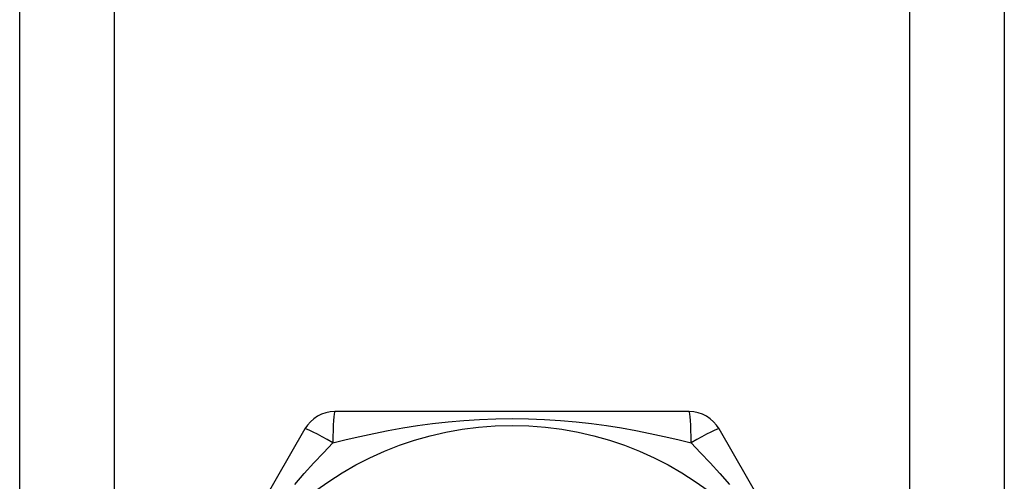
# Model space of a CAD drawing. Header units: inches. Extents: x 3.3 to 95.3, y 5.9 to 50.1.
# Tile 6 of 55: x 5.468 to 6.03, y 22.028 to 22.291. Entities that reach past the tile are written whole.
import ezdxf

# ---------------------------------------------------------------- set-up
doc = ezdxf.new("R2010")
doc.units = ezdxf.units.IN
doc.header["$MEASUREMENT"] = 0
doc.layers.add('Visible Edges(ANSI)', color=7, linetype='Continuous', lineweight=25)
doc.layers.add('Visible Tangent Edges(ANSI)', color=7, linetype='Continuous', lineweight=25)

msp = doc.modelspace()

# ---------------------------------------------------------------- linework, layer by layer
at = {"layer": 'Visible Edges(ANSI)'}
for p, q in [((5.46808, 21.54575), (5.46808, 34.99457)), ((6.03008, 34.99457), (6.03008, 21.54575)), ((5.85022, 22.0674), (5.64793, 22.0674)), ((5.63088, 22.05756), (5.52973, 21.88236)), ((5.96842, 21.88236), (5.86727, 22.05756))]:
    msp.add_line(p, q, dxfattribs=at)
msp.add_circle((5.74908, 21.87252), 0.18701, dxfattribs=at)
for centre, start, end in [((5.64793, 22.04771), 90, 150), ((5.85022, 22.04771), 30, 90)]:
    msp.add_arc(centre, 0.01969, start, end, dxfattribs=at)
at = {"layer": 'Visible Tangent Edges(ANSI)'}
for p, q in [((5.52193, 34.99457), (5.52193, 21.54575)), ((5.97623, 21.54575), (5.97623, 34.99457))]:
    msp.add_line(p, q, dxfattribs=at)
at = {"layer": 'Visible Tangent Edges(ANSI)', "flags": 128}
for points in [[(5.64683, 22.04962), (5.65444, 22.05148), (5.66224, 22.05327), (5.67022, 22.05498), (5.67837, 22.05659), (5.68668, 22.05807), (5.69514, 22.05941), (5.70376, 22.06059), (5.71255, 22.06159), (5.72149, 22.06239), (5.73059, 22.06298), (5.7398, 22.06334), (5.7491, 22.06346), (5.7584, 22.06334), (5.76763, 22.06298), (5.77672, 22.06238), (5.78565, 22.06158), (5.79443, 22.06058), (5.80304, 22.05941), (5.8115, 22.05807), (5.81979, 22.05659), (5.82792, 22.05498), (5.83589, 22.05327), (5.8437, 22.05148), (5.85132, 22.04962)], [(5.62503, 22.0258), (5.63048, 22.03203), (5.63594, 22.03808), (5.6414, 22.04394), (5.64683, 22.04962)], [(5.85132, 22.04962), (5.85674, 22.04395), (5.8622, 22.03809), (5.86767, 22.03204), (5.87314, 22.02578)]]:
    msp.add_lwpolyline(points, dxfattribs=at)
at = {"layer": 'Visible Tangent Edges(ANSI)'}
for centre, major_axis, start_param, end_param in [((5.64793, 22.04771), (0, 0.01969), 0, 1.474012), ((5.85022, 22.04771), (0, 0.01969), 4.809173, 6.283185), ((5.64793, 22.04771), (-0.01705, 0.00984), 4.809173, 6.283185), ((5.85022, 22.04771), (0.01705, 0.00984), 0, 1.474012)]:
    msp.add_ellipse(centre, major_axis=major_axis, ratio=0.056054, start_param=start_param, end_param=end_param, dxfattribs=at)

doc.saveas('drawing.dxf')
